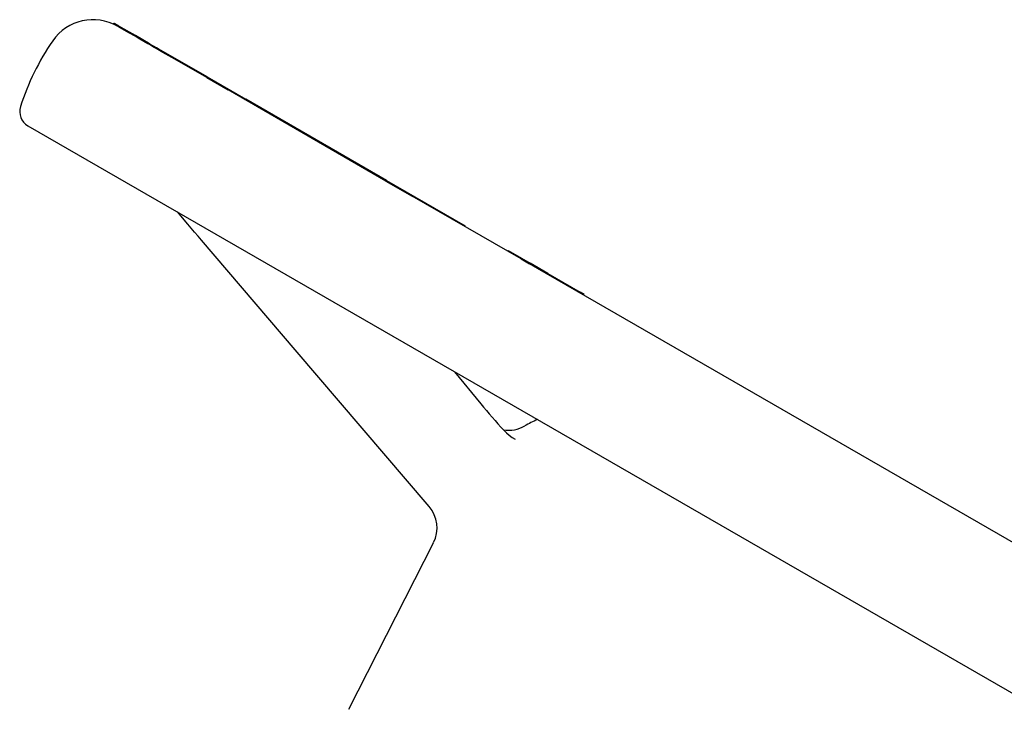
# Model space of a CAD drawing. Header units: millimetres. Extents: x 1087 to 3603, y 461 to 1487.
# Tile 11 of 20: x 1233 to 1353, y 1013 to 1097. Entities that reach past the tile are written whole.
import ezdxf

# ---------------------------------------------------------------- set-up
doc = ezdxf.new("R2010")
doc.units = ezdxf.units.MM
doc.layers.add('DETAIL', color=2, linetype='Continuous')

msp = doc.modelspace()

# ---------------------------------------------------------------- linework, layer by layer
at = {"layer": 'DETAIL'}
for p, q in [((1244.28, 1096.48), (1244.33, 1096.57)), ((1244.81, 1096.18), (1244.86, 1096.26)), ((1244.86, 1096.14), (1244.81, 1096.18)), ((1244.91, 1096.23), (1244.86, 1096.26)), ((1244.86, 1096.14), (1244.91, 1096.23)), ((1245.28, 1095.9), (1244.86, 1096.14)), ((1246.2, 1095.49), (1244.91, 1096.23)), ((1246.15, 1095.4), (1245.28, 1095.9)), ((1246.15, 1095.4), (1246.2, 1095.49)), ((1246.89, 1094.98), (1246.15, 1095.4)), ((1246.94, 1095.07), (1246.2, 1095.49)), ((1246.89, 1094.98), (1246.94, 1095.07)), ((1247.49, 1094.63), (1246.89, 1094.98)), ((1247.84, 1094.54), (1246.94, 1095.07)), ((1248.47, 1094.07), (1247.49, 1094.63)), ((1247.79, 1094.46), (1247.84, 1094.54)), ((1248.52, 1094.15), (1247.84, 1094.54)), ((1248.47, 1094.07), (1248.52, 1094.15)), ((1248.71, 1094.04), (1248.52, 1094.15)), ((1248.66, 1093.96), (1248.47, 1094.07)), ((1248.66, 1093.96), (1248.71, 1094.04)), ((1249.17, 1093.66), (1248.66, 1093.96)), ((1249.52, 1093.58), (1248.71, 1094.04)), ((1249.47, 1093.49), (1249.17, 1093.66)), ((1249.47, 1093.49), (1249.52, 1093.58)), ((1249.67, 1093.37), (1249.47, 1093.49)), ((1249.72, 1093.46), (1249.52, 1093.58)), ((1249.67, 1093.37), (1249.72, 1093.46)), ((1250.3, 1093.01), (1249.67, 1093.37)), ((1251.79, 1092.27), (1249.72, 1093.46)), ((1251.74, 1092.18), (1250.3, 1093.01)), ((1251.74, 1092.18), (1251.79, 1092.27)), ((1255.65, 1089.93), (1251.74, 1092.18)), ((1255.7, 1090.02), (1251.79, 1092.27)), ((1255.65, 1089.93), (1255.7, 1090.02)), ((1255.65, 1089.93), (1258.26, 1088.43)), ((1255.7, 1090.02), (1260.43, 1087.29)), ((1277.57, 1077.3), (1258.26, 1088.43)), ((1260.38, 1087.2), (1260.43, 1087.29)), ((1277.62, 1077.39), (1260.43, 1087.29)), ((1233.79, 1084.06), (1437.17, 966.91)), ((1277.57, 1077.3), (1277.62, 1077.39)), ((1277.57, 1077.3), (1280.78, 1075.46)), ((1277.62, 1077.39), (1287.27, 1071.83)), ((1294.09, 1067.79), (1280.78, 1075.46)), ((1253.34, 1072.04), (1252.07, 1073.53)), ((1287.22, 1071.75), (1287.27, 1071.83)), ((1266.46, 1056.71), (1255.01, 1070.09)), ((1292.44, 1068.74), (1292.49, 1068.83)), ((1292.49, 1068.83), (1294.14, 1067.87)), ((1294.09, 1067.79), (1294.14, 1067.87)), ((1294.09, 1067.79), (1295.13, 1067.19)), ((1294.14, 1067.87), (1295.18, 1067.28)), ((1295.13, 1067.19), (1295.18, 1067.28)), ((1296.08, 1066.64), (1295.13, 1067.19)), ((1297.35, 1066.03), (1295.18, 1067.28)), ((1442.18, 982.49), (1296.08, 1066.64)), ((1297.3, 1065.94), (1297.35, 1066.03)), ((1297.35, 1066.03), (1301.29, 1063.75)), ((1301.24, 1063.67), (1301.29, 1063.75)), ((1301.81, 1063.45), (1301.29, 1063.75)), ((1301.76, 1063.37), (1301.81, 1063.45)), ((1282.85, 1037.56), (1266.46, 1056.71)), ((1285.93, 1054.02), (1289.18, 1050.09)), ((1273.03, 1012.79), (1283.37, 1033.14))]:
    msp.add_line(p, q, dxfattribs=at)
at = {"layer": 'DETAIL', "flags": 128}
for points in [[(1244.86, 1096.26), (1244.81, 1096.29), (1244.77, 1096.31), (1244.73, 1096.33), (1244.7, 1096.36), (1244.66, 1096.38), (1244.63, 1096.4), (1244.59, 1096.41), (1244.56, 1096.43), (1244.54, 1096.45), (1244.51, 1096.46), (1244.48, 1096.48), (1244.46, 1096.49), (1244.44, 1096.5), (1244.42, 1096.51), (1244.4, 1096.52), (1244.39, 1096.53), (1244.37, 1096.54), (1244.36, 1096.55), (1244.35, 1096.55), (1244.34, 1096.56), (1244.34, 1096.56), (1244.33, 1096.56), (1244.33, 1096.57), (1244.33, 1096.57)], [(1244.81, 1096.18), (1244.76, 1096.2), (1244.72, 1096.22), (1244.68, 1096.25), (1244.65, 1096.27), (1244.61, 1096.29), (1244.58, 1096.31), (1244.54, 1096.33), (1244.51, 1096.34), (1244.49, 1096.36), (1244.46, 1096.38), (1244.43, 1096.39), (1244.41, 1096.4), (1244.39, 1096.42), (1244.37, 1096.43), (1244.35, 1096.44), (1244.34, 1096.45), (1244.33, 1096.45), (1244.31, 1096.46), (1244.3, 1096.47), (1244.29, 1096.47), (1244.29, 1096.47), (1244.28, 1096.48), (1244.28, 1096.48), (1244.28, 1096.48)], [(1255.01, 1070.09), (1254.59, 1070.58), (1254.17, 1071.07), (1253.76, 1071.56), (1253.34, 1072.04)], [(1289.18, 1050.09), (1289.51, 1049.69), (1289.85, 1049.29), (1290.2, 1048.88), (1290.55, 1048.47), (1290.9, 1048.07), (1291.26, 1047.66), (1291.61, 1047.26), (1291.97, 1046.86)], [(1291.97, 1046.86), (1292.3, 1046.54), (1292.64, 1046.25), (1292.99, 1046), (1293.36, 1045.78)]]:
    msp.add_lwpolyline(points, dxfattribs=at)
at = {"layer": 'DETAIL'}
for centre, radius, start, end in [((1241.76, 1091.01), 6, 60.0573, 145.2771), ((1261.49, 1077.34), 30, 145.2771, 162.4309), ((1234.79, 1085.79), 2, 162.431, 240.0573), ((1292.54, 1050.86), 4, 261.2706, 299.8464), ((1301.99, 1034.38), 15, 113.1874, 119.8464), ((1279.81, 1034.96), 4, 333.0573, 40.5516)]:
    msp.add_arc(centre, radius, start, end, dxfattribs=at)

doc.saveas('drawing.dxf')
